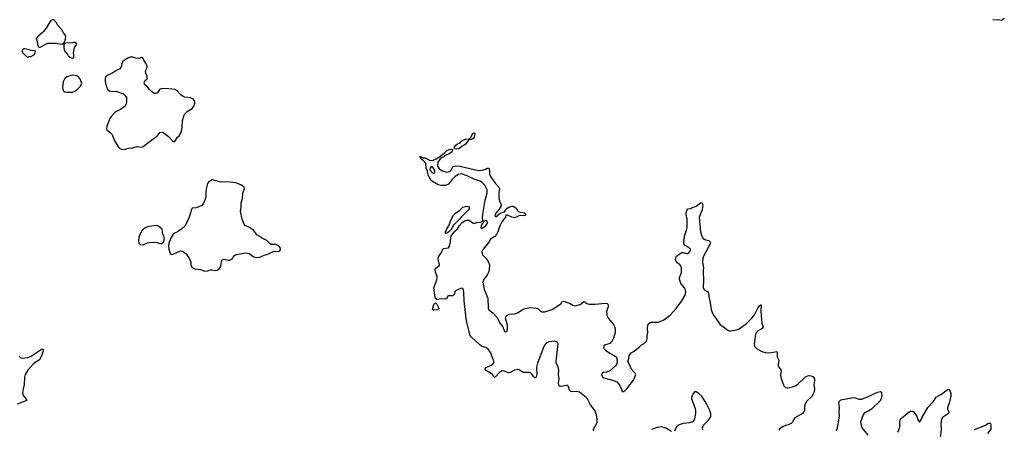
# Model space of a CAD drawing. Header units: inches. Extents: x 1839294 to 1929364, y 762242 to 909984.
# Tile 38 of 76: x 1872497 to 1886170, y 828850 to 834531. Entities that reach past the tile are written whole.
import ezdxf

# ---------------------------------------------------------------- set-up
doc = ezdxf.new("R2010")
doc.units = ezdxf.units.IN
doc.header["$MEASUREMENT"] = 0
for name, color, linetype in [('B8872', 7, 'Continuous'), ('B8873', 7, 'Continuous'), ('B8882', 7, 'Continuous'), ('B8883', 7, 'Continuous')]:
    doc.layers.add(name, color=color, linetype=linetype)

msp = doc.modelspace()

# ---------------------------------------------------------------- linework, layer by layer
at = {"layer": 'B8872', "color": 6, "elevation": 500}
for points in [[(1872490, 829863), (1872510, 829844), (1872530, 829837), (1872610, 829847), (1872656, 829864), (1872810, 829964), (1872820, 829960), (1872826, 829950), (1872808, 829890), (1872770, 829813), (1872710, 829775), (1872686, 829754), (1872608, 829672), (1872572, 829610), (1872565, 829575), (1872559, 829470), (1872540, 829390), (1872537, 829350), (1872544, 829324), (1872584, 829270), (1872594, 829250), (1872463, 829197)], [(1879776, 830000), (1879689, 829769), (1879675, 829710), (1879680, 829610), (1879670, 829575), (1879650, 829562), (1879630, 829582), (1879612, 829612), (1879591, 829631), (1879570, 829638), (1879490, 829638), (1879433, 829673), (1879410, 829680), (1879370, 829668), (1879310, 829637), (1879290, 829635), (1879210, 829660), (1879190, 829657), (1879161, 829639), (1879110, 829582), (1879090, 829570), (1879079, 829579), (1879062, 829610), (1879045, 829625), (1878966, 829670), (1878962, 829690), (1878975, 829705), (1879042, 829738), (1879070, 829757), (1879079, 829770), (1879082, 829790), (1879078, 829810), (1879033, 829913), (1879001, 829961), (1878970, 829983), (1878919, 829999), (1878918, 830000)], [(1880000, 829446), (1879987, 829450), (1879978, 829490), (1879987, 829550), (1879981, 829610), (1879982, 829670), (1879974, 829710), (1879949, 829770), (1879947, 829790), (1879971, 830000)]]:
    msp.add_lwpolyline(points, dxfattribs=at)
at = {"layer": 'B8873', "color": 6}
for points, elevation in [([(1872950, 834529), (1872930, 834519), (1872910, 834494), (1872865, 834415), (1872830, 834370), (1872810, 834350), (1872756, 834310), (1872725, 834270), (1872745, 834210), (1872745, 834185), (1872762, 834150), (1872770, 834145), (1872890, 834205), (1872990, 834206), (1873087, 834193), (1873102, 834198), (1873106, 834210), (1873118, 834222), (1873134, 834266), (1873136, 834290), (1873132, 834312), (1873099, 834359), (1873084, 834390), (1873029, 834449), (1873009, 834490), (1872970, 834528)], 600), ([(1873246, 834214), (1873230, 834209), (1873132, 834208), (1873118, 834202), (1873112, 834188), (1873111, 834150), (1873115, 834110), (1873120, 834100), (1873162, 834050), (1873172, 834032), (1873194, 834010), (1873230, 833994), (1873247, 834013), (1873248, 834050), (1873242, 834070), (1873256, 834144), (1873289, 834190), (1873277, 834210), (1873270, 834214)], 600), ([(1872570, 834129), (1872550, 834128), (1872532, 834110), (1872531, 834090), (1872537, 834077), (1872590, 834022), (1872610, 834014), (1872630, 834022), (1872650, 834022), (1872702, 834050), (1872714, 834070), (1872715, 834090), (1872710, 834098), (1872650, 834102), (1872630, 834114)], 600), ([(1874030, 834013), (1874010, 834004), (1873951, 833969), (1873931, 833950), (1873912, 833910), (1873910, 833886), (1873890, 833848), (1873830, 833822), (1873775, 833785), (1873730, 833768), (1873690, 833738), (1873682, 833718), (1873683, 833670), (1873705, 833585), (1873720, 833560), (1873743, 833543), (1873770, 833536), (1873830, 833539), (1873910, 833511), (1873934, 833510), (1873962, 833482), (1873978, 833450), (1873981, 833390), (1873971, 833349), (1873950, 833324), (1873896, 833284), (1873821, 833250), (1873770, 833193), (1873750, 833159), (1873705, 833050), (1873701, 833021), (1873705, 833005), (1873750, 832971), (1873779, 832939), (1873812, 832850), (1873870, 832761), (1873887, 832747), (1873915, 832735), (1873950, 832733), (1873990, 832743), (1874010, 832751), (1874070, 832756), (1874130, 832771), (1874190, 832765), (1874210, 832772), (1874370, 832893), (1874401, 832910), (1874450, 832971), (1874490, 832965), (1874565, 832910), (1874630, 832842), (1874650, 832842), (1874690, 832902), (1874710, 832922), (1874742, 832978), (1874753, 833047), (1874756, 833130), (1874783, 833210), (1874824, 833256), (1874890, 833302), (1874914, 833330), (1874929, 833370), (1874929, 833390), (1874919, 833410), (1874910, 833424), (1874890, 833439), (1874870, 833449), (1874790, 833457), (1874766, 833466), (1874730, 833492), (1874685, 833545), (1874650, 833563), (1874570, 833574), (1874470, 833579), (1874438, 833562), (1874410, 833517), (1874393, 833507), (1874369, 833510), (1874334, 833530), (1874295, 833570), (1874277, 833597), (1874234, 833630), (1874224, 833650), (1874229, 833670), (1874237, 833683), (1874269, 833710), (1874265, 833750), (1874247, 833790), (1874244, 833810), (1874247, 833830), (1874269, 833870), (1874269, 833890), (1874250, 833929), (1874219, 833970), (1874210, 833995), (1874190, 834009), (1874150, 833995), (1874110, 833999), (1874067, 834013)], 600), ([(1873230, 833761), (1873210, 833758), (1873150, 833738), (1873125, 833715), (1873101, 833670), (1873091, 833590), (1873101, 833550), (1873122, 833530), (1873150, 833525), (1873230, 833527), (1873270, 833543), (1873310, 833577), (1873341, 833610), (1873361, 833650), (1873330, 833715), (1873310, 833742), (1873290, 833753)], 600), ([(1878556, 832736), (1878540, 832740), (1878532, 832750), (1878535, 832770), (1878552, 832790), (1878570, 832804), (1878615, 832825), (1878635, 832850), (1878650, 832860), (1878692, 832872), (1878738, 832878), (1878746, 832874), (1878746, 832886), (1878762, 832898), (1878784, 832950), (1878790, 832958), (1878810, 832962), (1878816, 832950), (1878815, 832930), (1878802, 832890), (1878782, 832878), (1878778, 832870), (1878735, 832865), (1878690, 832804), (1878670, 832790), (1878642, 832778), (1878610, 832749), (1878590, 832740)], 500), ([(1878210, 832493), (1878196, 832470), (1878194, 832450), (1878230, 832409), (1878250, 832402), (1878261, 832410), (1878261, 832430), (1878245, 832470), (1878230, 832489)], 500), ([(1875170, 832308), (1875120, 832280), (1875103, 832257), (1875090, 832206), (1875082, 832150), (1875083, 832090), (1875076, 832050), (1875043, 831977), (1875025, 831955), (1874985, 831935), (1874950, 831923), (1874890, 831918), (1874881, 831899), (1874850, 831790), (1874794, 831670), (1874750, 831630), (1874702, 831598), (1874650, 831572), (1874630, 831556), (1874599, 831510), (1874569, 831431), (1874562, 831390), (1874566, 831350), (1874588, 831290), (1874600, 831280), (1874610, 831273), (1874630, 831279), (1874730, 831323), (1874759, 831319), (1874810, 831283), (1874855, 831215), (1874873, 831170), (1874873, 831130), (1874881, 831110), (1874893, 831093), (1874930, 831077), (1875010, 831067), (1875070, 831041), (1875110, 831047), (1875130, 831059), (1875150, 831063), (1875170, 831063), (1875210, 831051), (1875250, 831061), (1875266, 831074), (1875292, 831108), (1875299, 831181), (1875310, 831202), (1875330, 831211), (1875390, 831196), (1875410, 831196), (1875430, 831203), (1875450, 831218), (1875461, 831239), (1875480, 831260), (1875510, 831273), (1875638, 831298), (1875686, 831286), (1875750, 831241), (1875791, 831231), (1875830, 831238), (1875890, 831265), (1875942, 831278), (1876030, 831322), (1876090, 831318), (1876110, 831325), (1876119, 831341), (1876121, 831350), (1876113, 831373), (1876094, 831394), (1876050, 831415), (1875990, 831413), (1875970, 831425), (1875929, 831470), (1875863, 831503), (1875850, 831515), (1875830, 831522), (1875789, 831549), (1875762, 831590), (1875742, 831610), (1875687, 831647), (1875630, 831677), (1875614, 831694), (1875586, 831766), (1875562, 831870), (1875571, 831930), (1875571, 831990), (1875589, 832050), (1875597, 832123), (1875621, 832190), (1875613, 832210), (1875575, 832235), (1875499, 832270), (1875370, 832282), (1875290, 832276)], 600), ([(1878410, 831566), (1878409, 831590), (1878419, 831601), (1878427, 831630), (1878460, 831680), (1878484, 831750), (1878522, 831818), (1878550, 831848), (1878607, 831890), (1878650, 831933), (1878707, 831947), (1878737, 831937), (1878741, 831930), (1878739, 831910), (1878727, 831890), (1878629, 831791), (1878602, 831758), (1878520, 831680), (1878511, 831669), (1878494, 831626), (1878454, 831586), (1878430, 831569)], 500), ([(1878970, 831744), (1878944, 831736), (1878931, 831710), (1878920, 831700), (1878906, 831675), (1878899, 831650), (1878910, 831631), (1878919, 831641), (1878930, 831643), (1878970, 831675), (1878990, 831700), (1878995, 831715), (1878990, 831735)], 500), ([(1874390, 831675), (1874270, 831660), (1874216, 831630), (1874198, 831610), (1874167, 831550), (1874152, 831510), (1874146, 831470), (1874152, 831432), (1874170, 831411), (1874210, 831407), (1874270, 831436), (1874297, 831443), (1874390, 831446), (1874430, 831430), (1874454, 831426), (1874472, 831428), (1874484, 831435), (1874494, 831446), (1874506, 831490), (1874498, 831530), (1874480, 831570), (1874479, 831610), (1874470, 831632), (1874430, 831664), (1874410, 831673)], 600), ([(1878250, 830503), (1878230, 830510), (1878250, 830582), (1878270, 830602), (1878290, 830585), (1878319, 830530), (1878310, 830508)], 500)]:
    msp.add_lwpolyline(points, close=True, dxfattribs=dict(at, elevation=elevation))
at = {"layer": 'B8873', "color": 6, "elevation": 500}
for points in [[(1878918, 830000), (1878890, 830016), (1878766, 830130), (1878751, 830150), (1878701, 830350), (1878689, 830470), (1878667, 830630), (1878666, 830746), (1878660, 830780), (1878650, 830801), (1878630, 830809), (1878551, 830769), (1878541, 830759), (1878537, 830730), (1878526, 830710), (1878510, 830702), (1878490, 830700), (1878450, 830702), (1878438, 830690), (1878435, 830670), (1878410, 830657), (1878350, 830659), (1878288, 830648), (1878270, 830666), (1878261, 830710), (1878249, 830810), (1878290, 830922), (1878295, 830950), (1878294, 830970), (1878272, 831030), (1878265, 831070), (1878285, 831095), (1878323, 831117), (1878329, 831130), (1878309, 831210), (1878319, 831250), (1878350, 831295), (1878372, 831348), (1878384, 831356), (1878450, 831369), (1878467, 831390), (1878480, 831450), (1878484, 831510), (1878491, 831529), (1878540, 831600), (1878578, 831630), (1878604, 831676), (1878643, 831717), (1878679, 831741), (1878710, 831751), (1878732, 831750), (1878757, 831737), (1878790, 831712), (1878810, 831705), (1878843, 831717), (1878897, 831723), (1878922, 831738), (1878929, 831751), (1878924, 831790), (1878928, 831832), (1878962, 832030), (1878987, 832130), (1878987, 832170), (1878981, 832190), (1878955, 832235), (1878925, 832270), (1878890, 832291), (1878810, 832320), (1878710, 832367), (1878630, 832395), (1878590, 832383), (1878544, 832356), (1878504, 832316), (1878450, 832252), (1878410, 832230), (1878350, 832230), (1878310, 832239), (1878230, 832285), (1878210, 832302), (1878170, 832375), (1878159, 832430), (1878143, 832470), (1878136, 832536), (1878099, 832579), (1878070, 832599), (1878061, 832619), (1878067, 832627), (1878049, 832631), (1878070, 832631), (1878090, 832617), (1878130, 832615), (1878190, 832585), (1878230, 832579), (1878279, 832601), (1878341, 832639), (1878349, 832650), (1878397, 832683), (1878430, 832717), (1878461, 832730), (1878494, 832734), (1878505, 832730), (1878505, 832725), (1878501, 832710), (1878489, 832690), (1878462, 832670), (1878423, 832657), (1878398, 832642), (1878390, 832630), (1878362, 832618), (1878338, 832602), (1878304, 832556), (1878299, 832510), (1878307, 832487), (1878323, 832463), (1878370, 832434), (1878430, 832418), (1878470, 832425), (1878490, 832446), (1878510, 832491), (1878530, 832500), (1878550, 832504), (1878610, 832501), (1878870, 832438), (1878918, 832442), (1878964, 832456), (1878990, 832470), (1879010, 832474), (1879021, 832441), (1879023, 832390), (1879035, 832355), (1879102, 832262), (1879150, 832210), (1879159, 832190), (1879151, 832130), (1879153, 832053), (1879165, 832005), (1879185, 831970), (1879182, 831950), (1879155, 831905), (1879110, 831850), (1879093, 831810), (1879110, 831797), (1879170, 831847), (1879230, 831864), (1879244, 831890), (1879265, 831915), (1879290, 831933), (1879330, 831945), (1879350, 831943), (1879375, 831930), (1879390, 831915), (1879410, 831883), (1879428, 831868), (1879450, 831860), (1879510, 831852), (1879523, 831830), (1879510, 831817), (1879490, 831812), (1879450, 831817), (1879430, 831813), (1879394, 831790), (1879370, 831785), (1879330, 831790), (1879270, 831821), (1879250, 831819), (1879243, 831790), (1879194, 831726), (1879163, 831670), (1879136, 831590), (1879117, 831550), (1879095, 831525), (1879033, 831487), (1879010, 831445), (1878932, 831350), (1878916, 831310), (1878917, 831290), (1878926, 831270), (1878986, 831210), (1879008, 831170), (1879019, 831130), (1879017, 831070), (1879010, 831038), (1878987, 830990), (1878942, 830930), (1878928, 830890), (1878948, 830790), (1878996, 830670), (1879003, 830523), (1879010, 830507), (1879066, 830466), (1879123, 830403), (1879170, 830316), (1879208, 830270), (1879230, 830206), (1879250, 830201), (1879256, 830204), (1879265, 830215), (1879273, 830247), (1879270, 830295), (1879244, 830390), (1879249, 830410), (1879261, 830430), (1879293, 830447), (1879370, 830452), (1879410, 830463), (1879475, 830505), (1879517, 830523), (1879590, 830537), (1879670, 830530), (1879699, 830519), (1879730, 830490), (1879750, 830479), (1879790, 830477), (1879890, 830510), (1879999, 830581), (1880000, 830582)], [(1879971, 830000), (1879975, 830030), (1879970, 830052), (1879930, 830070), (1879850, 830062), (1879810, 830046), (1879783, 830017), (1879776, 830000)]]:
    msp.add_lwpolyline(points, dxfattribs=at)
at = {"layer": 'B8882', "color": 6, "elevation": 500}
for points in [[(1880609, 830000), (1880606, 829990), (1880609, 829970), (1880630, 829946), (1880690, 829905), (1880761, 829870), (1880785, 829850), (1880791, 829830), (1880794, 829770), (1880787, 829750), (1880770, 829730), (1880690, 829659), (1880650, 829641), (1880604, 829636), (1880590, 829629), (1880577, 829610), (1880590, 829579), (1880610, 829565), (1880731, 829531), (1880789, 829509), (1880817, 829477), (1880840, 829440), (1880859, 829390), (1880870, 829376), (1880890, 829375), (1880927, 829410), (1881019, 829530), (1881031, 829549), (1881053, 829610), (1881044, 829630), (1881025, 829645), (1880990, 829690), (1880974, 829730), (1880941, 829790), (1880955, 829830), (1880960, 829870), (1880990, 829908), (1881030, 829933), (1881108, 830000)], [(1882703, 830000), (1882708, 829990), (1882729, 829970), (1882761, 829950), (1882804, 829930), (1882850, 829916), (1882910, 829910), (1883010, 829929), (1883018, 829910), (1883014, 829870), (1883017, 829857), (1883039, 829810), (1883030, 829750), (1883031, 829730), (1883041, 829710), (1883073, 829670), (1883073, 829650), (1883061, 829610), (1883066, 829570), (1883110, 829454), (1883130, 829431), (1883150, 829425), (1883170, 829425), (1883230, 829439), (1883267, 829453), (1883304, 829476), (1883410, 829577), (1883450, 829594), (1883490, 829590), (1883510, 829581), (1883533, 829550), (1883536, 829524), (1883526, 829470), (1883533, 829410), (1883528, 829370), (1883513, 829330), (1883500, 829310), (1883424, 829236), (1883408, 829212), (1883394, 829170), (1883394, 829110), (1883386, 829090), (1883367, 829070), (1883263, 829010), (1883248, 828990), (1883230, 828950), (1883210, 828932), (1883170, 828912), (1883130, 828903), (1883090, 828882), (1883050, 828850), (1883041, 828839)], [(1880464, 828830), (1880464, 828850), (1880503, 828917), (1880514, 828950), (1880516, 828990), (1880507, 829050), (1880483, 829110), (1880423, 829190), (1880381, 829270), (1880362, 829290), (1880270, 829363), (1880230, 829374), (1880170, 829368), (1880150, 829372), (1880132, 829392), (1880120, 829440), (1880110, 829455), (1880090, 829459), (1880010, 829443), (1880000, 829446)], [(1884690, 828811), (1884711, 828850), (1884719, 828890), (1884718, 828950), (1884729, 828991), (1884746, 829010), (1884795, 829045), (1884850, 829094), (1884870, 829102), (1884890, 829102), (1884911, 829090), (1884955, 829030), (1884970, 828981), (1884990, 828947), (1885010, 828974), (1885025, 829010), (1885109, 829150), (1885185, 829235), (1885226, 829294), (1885289, 829331), (1885390, 829404), (1885410, 829398), (1885426, 829346), (1885428, 829310), (1885404, 829210), (1885383, 829150), (1885383, 829130), (1885398, 829090), (1885397, 829070), (1885310, 829013), (1885297, 828990), (1885288, 828930), (1885294, 828850), (1885277, 828730)], [(1881982, 828842), (1881979, 828870), (1881994, 828906), (1882056, 828970), (1882087, 829010), (1882094, 829030), (1882095, 829070), (1882082, 829110), (1882031, 829211), (1881970, 829308), (1881928, 829348), (1881890, 829370), (1881870, 829368), (1881850, 829347), (1881828, 829290), (1881828, 829270), (1881878, 829138), (1881883, 829110), (1881882, 829070), (1881867, 828993), (1881858, 828970), (1881845, 828955), (1881800, 828940), (1881710, 828929), (1881654, 828910), (1881618, 828882), (1881590, 828823)], [(1883839, 828830), (1883854, 828870), (1883883, 829030), (1883878, 829090), (1883881, 829150), (1883871, 829210), (1883881, 829239), (1883901, 829259), (1884070, 829289), (1884105, 829285), (1884150, 829266), (1884190, 829268), (1884270, 829298), (1884410, 829364), (1884450, 829374), (1884466, 829366), (1884470, 829310), (1884450, 829250), (1884326, 829130), (1884290, 829105), (1884225, 829075), (1884208, 829050), (1884175, 828950), (1884190, 828869), (1884273, 828770)], [(1881550, 828821), (1881470, 828866), (1881410, 828883), (1881350, 828874), (1881270, 828846)], [(1885754, 828846), (1885898, 828902), (1885950, 828933), (1885975, 828935), (1885980, 828930), (1885984, 828910), (1885983, 828850), (1885935, 828790)]]:
    msp.add_lwpolyline(points, dxfattribs=at)
at = {"layer": 'B8883', "color": 6}
for points, elevation in [([(1886012, 834532), (1886069, 834531), (1886090, 834536), (1886130, 834527), (1886170, 834551)], 600), ([(1881108, 830000), (1881130, 830019), (1881170, 830038), (1881199, 830070), (1881209, 830110), (1881209, 830150), (1881220, 830190), (1881216, 830256), (1881219, 830290), (1881226, 830310), (1881250, 830329), (1881266, 830334), (1881310, 830338), (1881370, 830337), (1881390, 830344), (1881442, 830370), (1881530, 830435), (1881614, 830526), (1881690, 830633), (1881737, 830710), (1881748, 830750), (1881742, 830782), (1881728, 830810), (1881677, 830870), (1881659, 830930), (1881659, 830950), (1881689, 831030), (1881689, 831090), (1881682, 831110), (1881670, 831127), (1881630, 831157), (1881610, 831186), (1881605, 831210), (1881607, 831230), (1881618, 831250), (1881670, 831290), (1881690, 831300), (1881710, 831301), (1881750, 831286), (1881770, 831287), (1881790, 831299), (1881811, 831330), (1881810, 831350), (1881790, 831371), (1881730, 831406), (1881722, 831430), (1881728, 831530), (1881757, 831610), (1881765, 831650), (1881764, 831764), (1881750, 831830), (1881750, 831852), (1881764, 831896), (1881770, 831906), (1881810, 831911), (1881848, 831930), (1881870, 831934), (1881890, 831944), (1881950, 831991), (1881970, 831995), (1881982, 831970), (1881972, 831892), (1881934, 831790), (1881949, 831590), (1881969, 831529), (1881990, 831495), (1882010, 831481), (1882070, 831464), (1882087, 831450), (1882088, 831430), (1881991, 831249), (1881982, 831218), (1881980, 831170), (1881992, 831090), (1881989, 831050), (1881994, 830910), (1881987, 830830), (1881990, 830807), (1882000, 830790), (1882010, 830780), (1882055, 830755), (1882064, 830744), (1882065, 830690), (1882087, 830610), (1882101, 830510), (1882114, 830470), (1882134, 830430), (1882220, 830310), (1882247, 830287), (1882284, 830264), (1882320, 830230), (1882350, 830217), (1882370, 830215), (1882450, 830228), (1882490, 830244), (1882590, 830318), (1882666, 830390), (1882703, 830437), (1882750, 830540), (1882770, 830561), (1882790, 830575), (1882794, 830574), (1882790, 830490), (1882796, 830370), (1882804, 830324), (1882822, 830270), (1882806, 830250), (1882744, 830210), (1882725, 830190), (1882717, 830170), (1882698, 830030), (1882699, 830010), (1882703, 830000)], 500), ([(1880000, 830582), (1880010, 830590), (1880030, 830623), (1880050, 830627), (1880130, 830600), (1880180, 830570), (1880210, 830564), (1880279, 830581), (1880295, 830590), (1880330, 830622), (1880350, 830614), (1880375, 830595), (1880407, 830587), (1880490, 830584), (1880630, 830598), (1880655, 830595), (1880664, 830584), (1880669, 830569), (1880667, 830550), (1880648, 830490), (1880651, 830430), (1880670, 830390), (1880742, 830302), (1880757, 830277), (1880765, 830245), (1880766, 830194), (1880744, 830116), (1880725, 830075), (1880690, 830042), (1880630, 830022), (1880612, 830010), (1880609, 830000)], 500)]:
    msp.add_lwpolyline(points, dxfattribs=dict(at, elevation=elevation))

doc.saveas('drawing.dxf')
